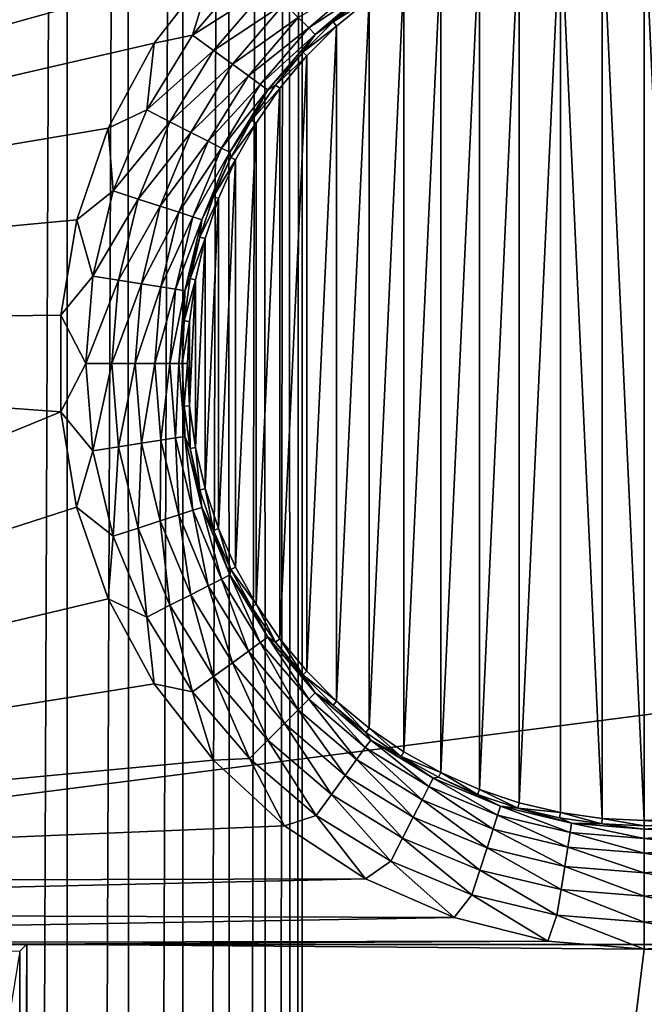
# Model space of a CAD drawing. Header units: metres. Extents: x -206 to 75, y -104 to 104.
# Tile 251 of 256: x -161 to -156, y 20 to 28. Entities that reach past the tile are written whole.
import ezdxf

# ---------------------------------------------------------------- set-up
doc = ezdxf.new("R2010")
doc.units = ezdxf.units.M
doc.layers.add('solid_01_1-CONSUMER_THERM_B_125288', color=7, linetype='CONTINUOUS')

msp = doc.modelspace()

# ---------------------------------------------------------------- linework, layer by layer
at = {"layer": 'solid_01_1-CONSUMER_THERM_B_125288'}
for points in [[(-158.776108, 66.195313), (-102.949013, 67.817345), (-158.757141, -66.251068)], [(-102.949013, 67.817345), (-158.757065, -66.804688), (-158.757141, -66.251068)], [(-102.949013, 67.817345), (-103.148926, 67.301086), (-158.757065, -66.804688)], [(-103.148926, 67.301086), (-103.25058, 66.756882), (-158.757065, -66.804688)], [(-103.25058, 66.756882), (-159.058624, -67.86515), (-158.858719, -67.348892)], [(-103.25058, 66.756882), (-103.250504, 66.203262), (-159.058624, -67.86515)], [(-103.25058, 66.756882), (-158.858719, -67.348892), (-158.757065, -66.804688)], [(-103.250504, 66.203262), (-103.231537, -66.243118), (-159.058624, -67.86515)], [(-158.877762, 65.651108), (-158.776108, 66.195313), (-158.858948, -65.706894)], [(-158.776108, 66.195313), (-158.757141, -66.251068), (-158.858948, -65.706894)], [(-159.077667, 65.13485), (-158.877762, 65.651108), (-159.059021, -65.190689)], [(-158.877762, 65.651108), (-158.858948, -65.706894), (-159.059021, -65.190689)], [(-159.369049, 64.664116), (-159.077667, 65.13485), (-159.350525, -64.720039)], [(-159.077667, 65.13485), (-159.059021, -65.190689), (-159.350525, -64.720039)], [(-159.741959, 64.254944), (-159.369049, 64.664116), (-159.723557, -64.310974)], [(-159.369049, 64.664116), (-159.350525, -64.720039), (-159.723557, -64.310974)], [(-160.183701, 63.921257), (-159.741959, 64.254944), (-160.16539, -63.977417)], [(-159.741959, 64.254944), (-159.723557, -64.310974), (-160.16539, -63.977417)], [(-160.67923, 63.674427), (-160.183701, 63.921257), (-160.660995, -63.730724)], [(-160.183701, 63.921257), (-160.16539, -63.977417), (-160.660995, -63.730724)], [(-161.211685, 63.52285), (-160.67923, 63.674427), (-161.193481, -63.579304)], [(-160.67923, 63.674427), (-160.660995, -63.730724), (-161.193481, -63.579304)], [(-173.500031, -37.518787, 108.5), (-88.500069, 37.481255, 108.5), (-173.500061, 37.481213, 108.5)], [(-173.500031, -37.518787, 108.5), (-88.500031, -37.518745, 108.5), (-88.500069, 37.481255, 108.5)], [(-171.602219, 30.54476, 63.5), (-90.397903, 30.544798, 63.5), (-170.501846, 20.279419, 63.5)], [(-91.49826, 20.279457, 63.5), (-170.501846, 20.279419, 63.5), (-90.397903, 30.544798, 63.5)], [(-158.256302, 29.151281, 6), (-166.98436, 29.30842, 6), (-170.007217, 25.261768, 6)], [(-158.911911, 28.723028, 6), (-158.256302, 29.151281, 6), (-170.007217, 25.261768, 6)], [(-159.488098, 28.192703, 6), (-158.911911, 28.723028, 6), (-170.007217, 25.261768, 6)], [(-157.0121, 21.424772, 12), (-156.679718, 28.61586, 12), (-157.012146, 28.537661, 12)], [(-156.679703, 21.346579, 12), (-156.679718, 28.61586, 12), (-157.0121, 21.424772, 12)], [(-156.340927, 21.29933, 12), (-156.340942, 28.663113, 12), (-156.679718, 28.61586, 12)], [(-156.340927, 21.29933, 12), (-156.679718, 28.61586, 12), (-156.679703, 21.346579, 12)], [(-156.340942, 28.663113, 12), (-156.000061, 21.283583, 12), (-156.000061, 28.67886, 12)], [(-156.340927, 21.29933, 12), (-156.000061, 21.283583, 12), (-156.340942, 28.663113, 12)], [(-156.000061, 28.67886, 12), (-156.000061, 21.283583, 12), (-155.65918, 21.299332, 12)], [(-156.000061, 28.67886, 12), (-155.65918, 21.299332, 12), (-155.659195, 28.663113, 12)], [(-157.33548, 21.533163, 12), (-157.012146, 28.537661, 12), (-157.335526, 28.429266, 12)], [(-157.0121, 21.424772, 12), (-157.012146, 28.537661, 12), (-157.33548, 21.533163, 12)], [(-157.648361, 21.671301, 12), (-157.335526, 28.429266, 12), (-157.648422, 28.291109, 12)], [(-157.33548, 21.533163, 12), (-157.335526, 28.429266, 12), (-157.648361, 21.671301, 12)], [(-157.946732, 21.837484, 12), (-157.648422, 28.291109, 12), (-157.946838, 28.124895, 12)], [(-157.648361, 21.671301, 12), (-157.648422, 28.291109, 12), (-157.946732, 21.837484, 12)], [(-159.969131, 27.574772, 6), (-159.488098, 28.192703, 6), (-170.007217, 25.261768, 6)], [(-159.6577, 27.638653, 6.024549), (-159.488098, 28.192703, 6), (-159.969131, 27.574772, 6)], [(-159.6577, 27.638653, 6.024549), (-159.19696, 28.178116, 6.024549), (-159.488098, 28.192703, 6)], [(-159.048035, 28.02919, 6.097567), (-159.19696, 28.178116, 6.024549), (-159.6577, 27.638653, 6.024549)], [(-158.802246, 27.7834, 6.372272), (-158.71759, 27.698746, 6.560308), (-158.259018, 28.090405, 6.560308)], [(-158.259018, 28.090405, 6.560308), (-158.71759, 27.698746, 6.560308), (-158.214874, 28.029657, 6.770193)], [(-158.228134, 22.030264, 12), (-157.946838, 28.124895, 12), (-158.228226, 27.93211, 12)], [(-157.946732, 21.837484, 12), (-157.946838, 28.124895, 12), (-158.228134, 22.030264, 12)], [(-159.048035, 28.02919, 6.097567), (-159.6577, 27.638653, 6.024549), (-159.48732, 27.514856, 6.097567)], [(-159.048035, 28.02919, 6.097567), (-159.48732, 27.514856, 6.097567), (-158.914246, 27.895401, 6.215427)], [(-158.71759, 27.698746, 6.560308), (-158.66449, 27.645651, 6.770193), (-158.214874, 28.029657, 6.770193)], [(-158.214874, 28.029657, 6.770193), (-158.66449, 27.645651, 6.770193), (-158.25473, 27.966885, 6.991273)], [(-158.66449, 27.645651, 6.770193), (-158.520584, 27.746115, 6.991273), (-158.25473, 27.966885, 6.991273)], [(-158.228226, 27.93211, 12), (-158.25473, 27.966885, 6.991273), (-158.520584, 27.746115, 6.991273)], [(-158.491318, 27.713636, 12), (-158.228226, 27.93211, 12), (-158.520584, 27.746115, 6.991273)], [(-158.491226, 22.248724, 12), (-158.228226, 27.93211, 12), (-158.491318, 27.713636, 12)], [(-158.228134, 22.030264, 12), (-158.228226, 27.93211, 12), (-158.491226, 22.248724, 12)], [(-159.48732, 27.514856, 6.097567), (-159.334244, 27.403645, 6.215427), (-158.914246, 27.895401, 6.215427)], [(-158.914246, 27.895401, 6.215427), (-159.334244, 27.403645, 6.215427), (-158.802246, 27.7834, 6.372272)], [(-159.334244, 27.403645, 6.215427), (-159.2061, 27.310541, 6.372272), (-158.802246, 27.7834, 6.372272)], [(-158.802246, 27.7834, 6.372272), (-159.2061, 27.310541, 6.372272), (-158.71759, 27.698746, 6.560308)], [(-158.66449, 27.645651, 6.770193), (-158.764954, 27.501755, 6.991273), (-158.520584, 27.746115, 6.991273)], [(-158.491318, 27.713636, 12), (-158.520584, 27.746115, 6.991273), (-158.764954, 27.501755, 6.991273)], [(-159.2061, 27.310541, 6.372272), (-159.109253, 27.240175, 6.560308), (-158.71759, 27.698746, 6.560308)], [(-158.71759, 27.698746, 6.560308), (-159.109253, 27.240175, 6.560308), (-158.66449, 27.645651, 6.770193)], [(-158.732834, 27.472111, 12), (-158.491318, 27.713636, 12), (-158.764954, 27.501755, 6.991273)], [(-158.732681, 22.490173, 12), (-158.491318, 27.713636, 12), (-158.732834, 27.472111, 12)], [(-158.491226, 22.248724, 12), (-158.491318, 27.713636, 12), (-158.732681, 22.490173, 12)], [(-160.028381, 27.033754, 6.024549), (-159.6577, 27.638653, 6.024549), (-159.969131, 27.574772, 6)], [(-159.48732, 27.514856, 6.097567), (-159.6577, 27.638653, 6.024549), (-160.028381, 27.033754, 6.024549)], [(-159.109253, 27.240175, 6.560308), (-159.048492, 27.196039, 6.770193), (-158.66449, 27.645651, 6.770193)], [(-158.66449, 27.645651, 6.770193), (-159.048492, 27.196039, 6.770193), (-158.764954, 27.501755, 6.991273)], [(-160.341888, 26.886093, 6), (-159.969131, 27.574772, 6), (-170.007217, 25.261768, 6)], [(-160.028381, 27.033754, 6.024549), (-159.969131, 27.574772, 6), (-160.341888, 26.886093, 6)], [(-159.48732, 27.514856, 6.097567), (-160.028381, 27.033754, 6.024549), (-159.840729, 26.938137, 6.097567)], [(-159.48732, 27.514856, 6.097567), (-159.840729, 26.938137, 6.097567), (-159.334244, 27.403645, 6.215427)], [(-159.048492, 27.196039, 6.770193), (-158.985718, 27.235891, 6.991273), (-158.764954, 27.501755, 6.991273)], [(-158.732834, 27.472111, 12), (-158.764954, 27.501755, 6.991273), (-158.985718, 27.235891, 6.991273)], [(-158.950775, 27.209633, 12), (-158.732834, 27.472111, 12), (-158.985718, 27.235891, 6.991273)], [(-158.950653, 22.752659, 12), (-158.732834, 27.472111, 12), (-158.950775, 27.209633, 12)], [(-158.732681, 22.490173, 12), (-158.732834, 27.472111, 12), (-158.950653, 22.752659, 12)], [(-159.840729, 26.938137, 6.097567), (-159.67215, 26.85224, 6.215427), (-159.334244, 27.403645, 6.215427)], [(-159.334244, 27.403645, 6.215427), (-159.67215, 26.85224, 6.215427), (-159.2061, 27.310541, 6.372272)], [(-159.67215, 26.85224, 6.215427), (-159.531006, 26.780329, 6.372272), (-159.2061, 27.310541, 6.372272)], [(-159.2061, 27.310541, 6.372272), (-159.531006, 26.780329, 6.372272), (-159.109253, 27.240175, 6.560308)], [(-159.531006, 26.780329, 6.372272), (-159.424347, 26.725979, 6.560308), (-159.109253, 27.240175, 6.560308)], [(-159.109253, 27.240175, 6.560308), (-159.424347, 26.725979, 6.560308), (-159.048492, 27.196039, 6.770193)], [(-159.424347, 26.725979, 6.560308), (-159.357437, 26.691891, 6.770193), (-159.048492, 27.196039, 6.770193)], [(-159.048492, 27.196039, 6.770193), (-159.357437, 26.691891, 6.770193), (-159.181015, 26.950792, 6.991273)], [(-159.048492, 27.196039, 6.770193), (-159.181015, 26.950792, 6.991273), (-158.985718, 27.235891, 6.991273)], [(-158.950775, 27.209633, 12), (-158.985718, 27.235891, 6.991273), (-159.181015, 26.950792, 6.991273)], [(-159.143967, 26.927565, 12), (-158.950775, 27.209633, 12), (-159.181015, 26.950792, 6.991273)], [(-159.14389, 23.034746, 12), (-158.950775, 27.209633, 12), (-159.143967, 26.927565, 12)], [(-158.950653, 22.752659, 12), (-158.950775, 27.209633, 12), (-159.14389, 23.034746, 12)], [(-160.299881, 26.378315, 6.024549), (-160.028381, 27.033754, 6.024549), (-160.341888, 26.886093, 6)], [(-159.840729, 26.938137, 6.097567), (-160.028381, 27.033754, 6.024549), (-160.299881, 26.378315, 6.024549)], [(-159.357437, 26.691891, 6.770193), (-159.349182, 26.64889, 6.991273), (-159.181015, 26.950792, 6.991273)], [(-159.143967, 26.927565, 12), (-159.181015, 26.950792, 6.991273), (-159.349182, 26.64889, 6.991273)], [(-160.596207, 26.145451, 6), (-160.341888, 26.886093, 6), (-170.007217, 25.261768, 6)], [(-160.299881, 26.378315, 6.024549), (-160.341888, 26.886093, 6), (-160.596207, 26.145451, 6)], [(-159.840729, 26.938137, 6.097567), (-160.299881, 26.378315, 6.024549), (-160.099579, 26.313231, 6.097567)], [(-159.840729, 26.938137, 6.097567), (-160.099579, 26.313231, 6.097567), (-159.67215, 26.85224, 6.215427)], [(-159.310211, 26.629066, 12), (-159.143967, 26.927565, 12), (-159.349182, 26.64889, 6.991273)], [(-159.310089, 23.333128, 12), (-159.143967, 26.927565, 12), (-159.310211, 26.629066, 12)], [(-159.14389, 23.034746, 12), (-159.143967, 26.927565, 12), (-159.310089, 23.333128, 12)], [(-160.099579, 26.313231, 6.097567), (-159.919632, 26.254765, 6.215427), (-159.67215, 26.85224, 6.215427)], [(-159.67215, 26.85224, 6.215427), (-159.919632, 26.254765, 6.215427), (-159.531006, 26.780329, 6.372272)], [(-159.919632, 26.254765, 6.215427), (-159.768982, 26.205816, 6.372272), (-159.531006, 26.780329, 6.372272)], [(-159.531006, 26.780329, 6.372272), (-159.768982, 26.205816, 6.372272), (-159.424347, 26.725979, 6.560308)], [(-159.768982, 26.205816, 6.372272), (-159.655121, 26.168823, 6.560308), (-159.424347, 26.725979, 6.560308)], [(-159.424347, 26.725979, 6.560308), (-159.655121, 26.168823, 6.560308), (-159.357437, 26.691891, 6.770193)], [(-159.655121, 26.168823, 6.560308), (-159.58371, 26.145618, 6.770193), (-159.357437, 26.691891, 6.770193)], [(-159.357437, 26.691891, 6.770193), (-159.58371, 26.145618, 6.770193), (-159.349182, 26.64889, 6.991273)], [(-159.58371, 26.145618, 6.770193), (-159.48877, 26.332758, 6.991273), (-159.349182, 26.64889, 6.991273)], [(-159.310211, 26.629066, 12), (-159.349182, 26.64889, 6.991273), (-159.48877, 26.332758, 6.991273)], [(-159.447968, 26.317074, 12), (-159.310211, 26.629066, 12), (-159.48877, 26.332758, 6.991273)], [(-159.447891, 23.645164, 12), (-159.310211, 26.629066, 12), (-159.447968, 26.317074, 12)], [(-159.310089, 23.333128, 12), (-159.310211, 26.629066, 12), (-159.447891, 23.645164, 12)], [(-160.4655, 25.688475, 6.024549), (-160.299881, 26.378315, 6.024549), (-160.596207, 26.145451, 6)], [(-160.099579, 26.313231, 6.097567), (-160.299881, 26.378315, 6.024549), (-160.4655, 25.688475, 6.024549)], [(-160.099579, 26.313231, 6.097567), (-160.4655, 25.688475, 6.024549), (-160.257477, 25.655527, 6.097567)], [(-160.099579, 26.313231, 6.097567), (-160.257477, 25.655527, 6.097567), (-159.919632, 26.254765, 6.215427)], [(-159.58371, 26.145618, 6.770193), (-159.598587, 26.005096, 6.991273), (-159.48877, 26.332758, 6.991273)], [(-159.447968, 26.317074, 12), (-159.48877, 26.332758, 6.991273), (-159.598587, 26.005096, 6.991273)], [(-159.556595, 25.992935, 12), (-159.447968, 26.317074, 12), (-159.598587, 26.005096, 6.991273)], [(-159.556549, 23.969353, 12), (-159.447968, 26.317074, 12), (-159.556595, 25.992935, 12)], [(-159.447891, 23.645164, 12), (-159.447968, 26.317074, 12), (-159.556549, 23.969353, 12)], [(-160.257477, 25.655527, 6.097567), (-160.070602, 25.625929, 6.215427), (-159.919632, 26.254765, 6.215427)], [(-159.919632, 26.254765, 6.215427), (-160.070602, 25.625929, 6.215427), (-159.768982, 26.205816, 6.372272)], [(-160.725159, 25.373049, 6), (-160.596207, 26.145451, 6), (-170.007217, 25.261768, 6)], [(-160.4655, 25.688475, 6.024549), (-160.596207, 26.145451, 6), (-160.725159, 25.373049, 6)], [(-160.070602, 25.625929, 6.215427), (-159.914154, 25.601151, 6.372272), (-159.768982, 26.205816, 6.372272)], [(-159.768982, 26.205816, 6.372272), (-159.914154, 25.601151, 6.372272), (-159.655121, 26.168823, 6.560308)], [(-159.914154, 25.601151, 6.372272), (-159.795914, 25.582422, 6.560308), (-159.655121, 26.168823, 6.560308)], [(-159.655121, 26.168823, 6.560308), (-159.795914, 25.582422, 6.560308), (-159.58371, 26.145618, 6.770193)], [(-159.795914, 25.582422, 6.560308), (-159.721741, 25.570677, 6.770193), (-159.58371, 26.145618, 6.770193)], [(-159.58371, 26.145618, 6.770193), (-159.721741, 25.570677, 6.770193), (-159.598587, 26.005096, 6.991273)], [(-159.721741, 25.570677, 6.770193), (-159.677704, 25.668699, 6.991273), (-159.598587, 26.005096, 6.991273)], [(-159.556595, 25.992935, 12), (-159.598587, 26.005096, 6.991273), (-159.677704, 25.668699, 6.991273)], [(-159.634827, 25.660206, 12), (-159.556595, 25.992935, 12), (-159.677704, 25.668699, 6.991273)], [(-159.634781, 24.301996, 12), (-159.556595, 25.992935, 12), (-159.634827, 25.660206, 12)], [(-159.556549, 23.969353, 12), (-159.556595, 25.992935, 12), (-159.634781, 24.301996, 12)], [(-160.521149, 24.98122, 6.024549), (-160.4655, 25.688475, 6.024549), (-160.725159, 25.373049, 6)], [(-160.257477, 25.655527, 6.097567), (-160.4655, 25.688475, 6.024549), (-160.521149, 24.98122, 6.024549)], [(-159.721741, 25.570677, 6.770193), (-159.725449, 25.326437, 6.991273), (-159.677704, 25.668699, 6.991273)], [(-159.634827, 25.660206, 12), (-159.677704, 25.668699, 6.991273), (-159.725449, 25.326437, 6.991273)], [(-160.257477, 25.655527, 6.097567), (-160.521149, 24.98122, 6.024549), (-160.310547, 24.98122, 6.097567)], [(-160.257477, 25.655527, 6.097567), (-160.310547, 24.98122, 6.097567), (-160.070602, 25.625929, 6.215427)], [(-160.310547, 24.98122, 6.097567), (-160.121338, 24.98122, 6.215427), (-160.070602, 25.625929, 6.215427)], [(-160.070602, 25.625929, 6.215427), (-160.121338, 24.98122, 6.215427), (-159.914154, 25.601151, 6.372272)], [(-160.121338, 24.98122, 6.215427), (-159.962936, 24.98122, 6.372272), (-159.914154, 25.601151, 6.372272)], [(-159.914154, 25.601151, 6.372272), (-159.962936, 24.98122, 6.372272), (-159.795914, 25.582422, 6.560308)], [(-159.681915, 25.322588, 12), (-159.634827, 25.660206, 12), (-159.725449, 25.326437, 6.991273)], [(-159.681885, 24.639635, 12), (-159.634827, 25.660206, 12), (-159.681915, 25.322588, 12)], [(-159.634781, 24.301996, 12), (-159.634827, 25.660206, 12), (-159.681885, 24.639635, 12)], [(-159.962936, 24.98122, 6.372272), (-159.843216, 24.98122, 6.560308), (-159.795914, 25.582422, 6.560308)], [(-159.795914, 25.582422, 6.560308), (-159.843216, 24.98122, 6.560308), (-159.721741, 25.570677, 6.770193)], [(-159.843216, 24.98122, 6.560308), (-159.768143, 24.98122, 6.770193), (-159.721741, 25.570677, 6.770193)], [(-159.721741, 25.570677, 6.770193), (-159.768143, 24.98122, 6.770193), (-159.725449, 25.326437, 6.991273)], [(-160.725204, 24.589958, 6), (-160.725159, 25.373049, 6), (-170.007217, 25.261768, 6)], [(-160.521149, 24.98122, 6.024549), (-160.725159, 25.373049, 6), (-160.725204, 24.589958, 6)], [(-159.768143, 24.98122, 6.770193), (-159.741409, 24.98123, 6.991273), (-159.725449, 25.326437, 6.991273)], [(-159.681915, 25.322588, 12), (-159.725449, 25.326437, 6.991273), (-159.741409, 24.98123, 6.991273)], [(-159.697693, 24.981142, 12), (-159.681915, 25.322588, 12), (-159.741409, 24.98123, 6.991273)], [(-159.681885, 24.639635, 12), (-159.681915, 25.322588, 12), (-159.697693, 24.981142, 12)], [(-160.725204, 24.589958, 6), (-170.007217, 25.261768, 6), (-170.003967, 20.781219, 6)], [(-160.4655, 24.273964, 6.024549), (-160.521149, 24.98122, 6.024549), (-160.725204, 24.589958, 6)], [(-160.310547, 24.98122, 6.097567), (-160.521149, 24.98122, 6.024549), (-160.4655, 24.273964, 6.024549)], [(-160.310547, 24.98122, 6.097567), (-160.4655, 24.273964, 6.024549), (-160.257477, 24.306911, 6.097567)], [(-160.310547, 24.98122, 6.097567), (-160.257477, 24.306911, 6.097567), (-160.121338, 24.98122, 6.215427)], [(-160.257477, 24.306911, 6.097567), (-160.070602, 24.33651, 6.215427), (-160.121338, 24.98122, 6.215427)], [(-160.121338, 24.98122, 6.215427), (-160.070602, 24.33651, 6.215427), (-159.962936, 24.98122, 6.372272)], [(-160.070602, 24.33651, 6.215427), (-159.914154, 24.361288, 6.372272), (-159.962936, 24.98122, 6.372272)], [(-159.962936, 24.98122, 6.372272), (-159.914154, 24.361288, 6.372272), (-159.843216, 24.98122, 6.560308)], [(-159.914154, 24.361288, 6.372272), (-159.795914, 24.380016, 6.560308), (-159.843216, 24.98122, 6.560308)], [(-159.843216, 24.98122, 6.560308), (-159.795914, 24.380016, 6.560308), (-159.768143, 24.98122, 6.770193)], [(-159.795914, 24.380016, 6.560308), (-159.721741, 24.391764, 6.770193), (-159.768143, 24.98122, 6.770193)], [(-159.768143, 24.98122, 6.770193), (-159.721741, 24.391764, 6.770193), (-159.741409, 24.98123, 6.991273)], [(-159.721741, 24.391764, 6.770193), (-159.725449, 24.636023, 6.991273), (-159.741409, 24.98123, 6.991273)], [(-159.697693, 24.981142, 12), (-159.741409, 24.98123, 6.991273), (-159.725449, 24.636023, 6.991273)], [(-159.681885, 24.639635, 12), (-159.697693, 24.981142, 12), (-159.725449, 24.636023, 6.991273)], [(-159.681885, 24.639635, 12), (-159.725449, 24.636023, 6.991273), (-159.677704, 24.29376, 6.991273)], [(-159.721741, 24.391764, 6.770193), (-159.677704, 24.29376, 6.991273), (-159.725449, 24.636023, 6.991273)], [(-159.634781, 24.301996, 12), (-159.681885, 24.639635, 12), (-159.677704, 24.29376, 6.991273)], [(-160.596344, 23.817541, 6), (-160.725204, 24.589958, 6), (-170.003967, 20.781219, 6)], [(-160.4655, 24.273964, 6.024549), (-160.725204, 24.589958, 6), (-160.596344, 23.817541, 6)], [(-159.795914, 24.380016, 6.560308), (-159.655121, 23.793617, 6.560308), (-159.721741, 24.391764, 6.770193)], [(-159.721741, 24.391764, 6.770193), (-159.58371, 23.81682, 6.770193), (-159.677704, 24.29376, 6.991273)], [(-159.655121, 23.793617, 6.560308), (-159.58371, 23.81682, 6.770193), (-159.721741, 24.391764, 6.770193)], [(-160.257477, 24.306911, 6.097567), (-160.099564, 23.649208, 6.097567), (-160.070602, 24.33651, 6.215427)], [(-160.099564, 23.649208, 6.097567), (-159.919632, 23.707676, 6.215427), (-160.070602, 24.33651, 6.215427)], [(-160.070602, 24.33651, 6.215427), (-159.919632, 23.707676, 6.215427), (-159.914154, 24.361288, 6.372272)], [(-159.919632, 23.707676, 6.215427), (-159.768982, 23.756622, 6.372272), (-159.914154, 24.361288, 6.372272)], [(-159.914154, 24.361288, 6.372272), (-159.768982, 23.756622, 6.372272), (-159.795914, 24.380016, 6.560308)], [(-159.768982, 23.756622, 6.372272), (-159.655121, 23.793617, 6.560308), (-159.795914, 24.380016, 6.560308)], [(-160.299881, 23.584126, 6.024549), (-160.4655, 24.273964, 6.024549), (-160.596344, 23.817541, 6)], [(-160.257477, 24.306911, 6.097567), (-160.4655, 24.273964, 6.024549), (-160.299881, 23.584126, 6.024549)], [(-160.257477, 24.306911, 6.097567), (-160.299881, 23.584126, 6.024549), (-160.099564, 23.649208, 6.097567)], [(-159.634781, 24.301996, 12), (-159.677704, 24.29376, 6.991273), (-159.598587, 23.957361, 6.991273)], [(-159.58371, 23.81682, 6.770193), (-159.598587, 23.957361, 6.991273), (-159.677704, 24.29376, 6.991273)], [(-159.556549, 23.969353, 12), (-159.634781, 24.301996, 12), (-159.598587, 23.957361, 6.991273)], [(-159.556549, 23.969353, 12), (-159.598587, 23.957361, 6.991273), (-159.48877, 23.6297, 6.991273)], [(-159.58371, 23.81682, 6.770193), (-159.48877, 23.6297, 6.991273), (-159.598587, 23.957361, 6.991273)], [(-159.447891, 23.645164, 12), (-159.556549, 23.969353, 12), (-159.48877, 23.6297, 6.991273)], [(-160.342117, 23.076868, 6), (-160.596344, 23.817541, 6), (-170.003967, 20.781219, 6)], [(-160.299881, 23.584126, 6.024549), (-160.596344, 23.817541, 6), (-160.342117, 23.076868, 6)], [(-159.919632, 23.707676, 6.215427), (-159.67215, 23.110201, 6.215427), (-159.768982, 23.756622, 6.372272)], [(-159.768982, 23.756622, 6.372272), (-159.531006, 23.18211, 6.372272), (-159.655121, 23.793617, 6.560308)], [(-159.67215, 23.110201, 6.215427), (-159.531006, 23.18211, 6.372272), (-159.768982, 23.756622, 6.372272)], [(-159.655121, 23.793617, 6.560308), (-159.424347, 23.236462, 6.560308), (-159.58371, 23.81682, 6.770193)], [(-159.531006, 23.18211, 6.372272), (-159.424347, 23.236462, 6.560308), (-159.655121, 23.793617, 6.560308)], [(-159.58371, 23.81682, 6.770193), (-159.357437, 23.27055, 6.770193), (-159.48877, 23.6297, 6.991273)], [(-159.424347, 23.236462, 6.560308), (-159.357437, 23.27055, 6.770193), (-159.58371, 23.81682, 6.770193)], [(-160.099564, 23.649208, 6.097567), (-159.840729, 23.024303, 6.097567), (-159.919632, 23.707676, 6.215427)], [(-159.840729, 23.024303, 6.097567), (-159.67215, 23.110201, 6.215427), (-159.919632, 23.707676, 6.215427)], [(-160.099564, 23.649208, 6.097567), (-160.299881, 23.584126, 6.024549), (-160.028381, 22.928686, 6.024549)], [(-160.099564, 23.649208, 6.097567), (-160.028381, 22.928686, 6.024549), (-159.840729, 23.024303, 6.097567)], [(-159.447891, 23.645164, 12), (-159.48877, 23.6297, 6.991273), (-159.349182, 23.313568, 6.991273)], [(-159.357437, 23.27055, 6.770193), (-159.349182, 23.313568, 6.991273), (-159.48877, 23.6297, 6.991273)], [(-159.310089, 23.333128, 12), (-159.447891, 23.645164, 12), (-159.349182, 23.313568, 6.991273)], [(-160.028381, 22.928686, 6.024549), (-160.299881, 23.584126, 6.024549), (-160.342117, 23.076868, 6)], [(-159.357437, 23.27055, 6.770193), (-159.18103, 23.011665, 6.991273), (-159.349182, 23.313568, 6.991273)], [(-159.14389, 23.034746, 12), (-159.310089, 23.333128, 12), (-159.349182, 23.313568, 6.991273)], [(-159.14389, 23.034746, 12), (-159.349182, 23.313568, 6.991273), (-159.18103, 23.011665, 6.991273)], [(-159.531006, 23.18211, 6.372272), (-159.2061, 22.651899, 6.372272), (-159.424347, 23.236462, 6.560308)], [(-159.424347, 23.236462, 6.560308), (-159.109238, 22.722265, 6.560308), (-159.357437, 23.27055, 6.770193)], [(-159.2061, 22.651899, 6.372272), (-159.109238, 22.722265, 6.560308), (-159.424347, 23.236462, 6.560308)], [(-159.357437, 23.27055, 6.770193), (-159.048492, 22.766401, 6.770193), (-159.18103, 23.011665, 6.991273)], [(-159.109238, 22.722265, 6.560308), (-159.048492, 22.766401, 6.770193), (-159.357437, 23.27055, 6.770193)], [(-159.67215, 23.110201, 6.215427), (-159.334244, 22.558796, 6.215427), (-159.531006, 23.18211, 6.372272)], [(-159.334244, 22.558796, 6.215427), (-159.2061, 22.651899, 6.372272), (-159.531006, 23.18211, 6.372272)], [(-159.969437, 22.388144, 6), (-160.342117, 23.076868, 6), (-170.003967, 20.781219, 6)], [(-160.028381, 22.928686, 6.024549), (-160.342117, 23.076868, 6), (-159.969437, 22.388144, 6)], [(-159.840729, 23.024303, 6.097567), (-159.487305, 22.447582, 6.097567), (-159.67215, 23.110201, 6.215427)], [(-159.487305, 22.447582, 6.097567), (-159.334244, 22.558796, 6.215427), (-159.67215, 23.110201, 6.215427)], [(-159.14389, 23.034746, 12), (-159.18103, 23.011665, 6.991273), (-158.985733, 22.726564, 6.991273)], [(-158.950653, 22.752659, 12), (-159.14389, 23.034746, 12), (-158.985733, 22.726564, 6.991273)], [(-159.840729, 23.024303, 6.097567), (-160.028381, 22.928686, 6.024549), (-159.6577, 22.323788, 6.024549)], [(-159.840729, 23.024303, 6.097567), (-159.6577, 22.323788, 6.024549), (-159.487305, 22.447582, 6.097567)], [(-159.048492, 22.766401, 6.770193), (-158.985733, 22.726564, 6.991273), (-159.18103, 23.011665, 6.991273)], [(-159.6577, 22.323788, 6.024549), (-160.028381, 22.928686, 6.024549), (-159.969437, 22.388144, 6)], [(-159.2061, 22.651899, 6.372272), (-158.802231, 22.179043, 6.372272), (-159.109238, 22.722265, 6.560308)], [(-159.109238, 22.722265, 6.560308), (-158.71759, 22.263695, 6.560308), (-159.048492, 22.766401, 6.770193)], [(-158.802231, 22.179043, 6.372272), (-158.71759, 22.263695, 6.560308), (-159.109238, 22.722265, 6.560308)], [(-159.048492, 22.766401, 6.770193), (-158.66449, 22.31679, 6.770193), (-158.985733, 22.726564, 6.991273)], [(-158.71759, 22.263695, 6.560308), (-158.66449, 22.31679, 6.770193), (-159.048492, 22.766401, 6.770193)], [(-158.950653, 22.752659, 12), (-158.985733, 22.726564, 6.991273), (-158.764954, 22.460701, 6.991273)], [(-158.66449, 22.31679, 6.770193), (-158.764954, 22.460701, 6.991273), (-158.985733, 22.726564, 6.991273)], [(-158.732681, 22.490173, 12), (-158.950653, 22.752659, 12), (-158.764954, 22.460701, 6.991273)], [(-159.334244, 22.558796, 6.215427), (-158.914246, 22.067039, 6.215427), (-159.2061, 22.651899, 6.372272)], [(-158.914246, 22.067039, 6.215427), (-158.802231, 22.179043, 6.372272), (-159.2061, 22.651899, 6.372272)], [(-159.487305, 22.447582, 6.097567), (-159.048035, 21.93325, 6.097567), (-159.334244, 22.558796, 6.215427)], [(-159.048035, 21.93325, 6.097567), (-158.914246, 22.067039, 6.215427), (-159.334244, 22.558796, 6.215427)], [(-158.491226, 22.248724, 12), (-158.732681, 22.490173, 12), (-158.764954, 22.460701, 6.991273)], [(-159.487305, 22.447582, 6.097567), (-159.6577, 22.323788, 6.024549), (-159.19696, 21.784325, 6.024549)], [(-159.487305, 22.447582, 6.097567), (-159.19696, 21.784325, 6.024549), (-159.048035, 21.93325, 6.097567)], [(-158.66449, 22.31679, 6.770193), (-158.520599, 22.216339, 6.991273), (-158.764954, 22.460701, 6.991273)], [(-158.491226, 22.248724, 12), (-158.764954, 22.460701, 6.991273), (-158.520599, 22.216339, 6.991273)], [(-159.48848, 21.770155, 6), (-159.969437, 22.388144, 6), (-170.003967, 20.781219, 6)], [(-159.6577, 22.323788, 6.024549), (-159.969437, 22.388144, 6), (-159.48848, 21.770155, 6)], [(-159.19696, 21.784325, 6.024549), (-159.6577, 22.323788, 6.024549), (-159.48848, 21.770155, 6)], [(-158.71759, 22.263695, 6.560308), (-158.259018, 21.872036, 6.560308), (-158.66449, 22.31679, 6.770193)], [(-158.66449, 22.31679, 6.770193), (-158.214874, 21.932783, 6.770193), (-158.520599, 22.216339, 6.991273)], [(-158.259018, 21.872036, 6.560308), (-158.214874, 21.932783, 6.770193), (-158.66449, 22.31679, 6.770193)], [(-158.802231, 22.179043, 6.372272), (-158.329376, 21.775185, 6.372272), (-158.71759, 22.263695, 6.560308)], [(-158.329376, 21.775185, 6.372272), (-158.259018, 21.872036, 6.560308), (-158.71759, 22.263695, 6.560308)], [(-158.491226, 22.248724, 12), (-158.520599, 22.216339, 6.991273), (-158.254745, 21.995569, 6.991273)], [(-158.228134, 22.030264, 12), (-158.491226, 22.248724, 12), (-158.254745, 21.995569, 6.991273)], [(-158.914246, 22.067039, 6.215427), (-158.422485, 21.647039, 6.215427), (-158.802231, 22.179043, 6.372272)], [(-158.422485, 21.647039, 6.215427), (-158.329376, 21.775185, 6.372272), (-158.802231, 22.179043, 6.372272)], [(-158.214874, 21.932783, 6.770193), (-158.254745, 21.995569, 6.991273), (-158.520599, 22.216339, 6.991273)], [(-159.048035, 21.93325, 6.097567), (-158.533691, 21.493969, 6.097567), (-158.914246, 22.067039, 6.215427)], [(-158.533691, 21.493969, 6.097567), (-158.422485, 21.647039, 6.215427), (-158.914246, 22.067039, 6.215427)], [(-158.228134, 22.030264, 12), (-158.254745, 21.995569, 6.991273), (-157.969635, 21.80027, 6.991273)], [(-157.946732, 21.837484, 12), (-158.228134, 22.030264, 12), (-157.969635, 21.80027, 6.991273)], [(-159.048035, 21.93325, 6.097567), (-159.19696, 21.784325, 6.024549), (-158.657486, 21.323578, 6.024549)], [(-159.048035, 21.93325, 6.097567), (-158.657486, 21.323578, 6.024549), (-158.533691, 21.493969, 6.097567)], [(-158.259018, 21.872036, 6.560308), (-157.744812, 21.556938, 6.560308), (-158.214874, 21.932783, 6.770193)], [(-158.214874, 21.932783, 6.770193), (-157.969635, 21.80027, 6.991273), (-158.254745, 21.995569, 6.991273)], [(-158.214874, 21.932783, 6.770193), (-157.710724, 21.623842, 6.770193), (-157.969635, 21.80027, 6.991273)], [(-157.744812, 21.556938, 6.560308), (-157.710724, 21.623842, 6.770193), (-158.214874, 21.932783, 6.770193)], [(-158.329376, 21.775185, 6.372272), (-157.799164, 21.45027, 6.372272), (-158.259018, 21.872036, 6.560308)], [(-157.799164, 21.45027, 6.372272), (-157.744812, 21.556938, 6.560308), (-158.259018, 21.872036, 6.560308)], [(-158.912369, 21.239761, 6), (-159.48848, 21.770155, 6), (-170.003967, 20.781219, 6)], [(-159.19696, 21.784325, 6.024549), (-159.48848, 21.770155, 6), (-158.912369, 21.239761, 6)], [(-158.657486, 21.323578, 6.024549), (-159.19696, 21.784325, 6.024549), (-158.912369, 21.239761, 6)], [(-158.422485, 21.647039, 6.215427), (-157.871078, 21.309137, 6.215427), (-158.329376, 21.775185, 6.372272)], [(-157.871078, 21.309137, 6.215427), (-157.799164, 21.45027, 6.372272), (-158.329376, 21.775185, 6.372272)], [(-157.648361, 21.671301, 12), (-157.946732, 21.837484, 12), (-157.969635, 21.80027, 6.991273)], [(-157.710724, 21.623842, 6.770193), (-157.66774, 21.632111, 6.991273), (-157.969635, 21.80027, 6.991273)], [(-157.648361, 21.671301, 12), (-157.969635, 21.80027, 6.991273), (-157.66774, 21.632111, 6.991273)], [(-158.533691, 21.493969, 6.097567), (-157.95697, 21.140554, 6.097567), (-158.422485, 21.647039, 6.215427)], [(-157.95697, 21.140554, 6.097567), (-157.871078, 21.309137, 6.215427), (-158.422485, 21.647039, 6.215427)], [(-157.744812, 21.556938, 6.560308), (-157.187668, 21.326157, 6.560308), (-157.710724, 21.623842, 6.770193)], [(-157.710724, 21.623842, 6.770193), (-157.164459, 21.39757, 6.770193), (-157.66774, 21.632111, 6.991273)], [(-157.187668, 21.326157, 6.560308), (-157.164459, 21.39757, 6.770193), (-157.710724, 21.623842, 6.770193)], [(-157.648361, 21.671301, 12), (-157.66774, 21.632111, 6.991273), (-157.351608, 21.492523, 6.991273)], [(-157.164459, 21.39757, 6.770193), (-157.351608, 21.492523, 6.991273), (-157.66774, 21.632111, 6.991273)], [(-157.33548, 21.533163, 12), (-157.648361, 21.671301, 12), (-157.351608, 21.492523, 6.991273)], [(-157.799164, 21.45027, 6.372272), (-157.224655, 21.212299, 6.372272), (-157.744812, 21.556938, 6.560308)], [(-157.224655, 21.212299, 6.372272), (-157.187668, 21.326157, 6.560308), (-157.744812, 21.556938, 6.560308)], [(-157.33548, 21.533163, 12), (-157.351608, 21.492523, 6.991273), (-157.023941, 21.3827, 6.991273)], [(-157.0121, 21.424772, 12), (-157.33548, 21.533163, 12), (-157.023941, 21.3827, 6.991273)], [(-158.533691, 21.493969, 6.097567), (-158.657486, 21.323578, 6.024549), (-158.052597, 20.952896, 6.024549)], [(-158.533691, 21.493969, 6.097567), (-158.052597, 20.952896, 6.024549), (-157.95697, 21.140554, 6.097567)], [(-157.871078, 21.309137, 6.215427), (-157.273605, 21.061655, 6.215427), (-157.799164, 21.45027, 6.372272)], [(-157.273605, 21.061655, 6.215427), (-157.224655, 21.212299, 6.372272), (-157.799164, 21.45027, 6.372272)], [(-157.164459, 21.39757, 6.770193), (-157.023941, 21.3827, 6.991273), (-157.351608, 21.492523, 6.991273)], [(-157.187668, 21.326157, 6.560308), (-156.601257, 21.185375, 6.560308), (-157.164459, 21.39757, 6.770193)], [(-157.164459, 21.39757, 6.770193), (-156.589523, 21.259537, 6.770193), (-157.023941, 21.3827, 6.991273)], [(-156.601257, 21.185375, 6.560308), (-156.589523, 21.259537, 6.770193), (-157.164459, 21.39757, 6.770193)], [(-156.679703, 21.346579, 12), (-157.0121, 21.424772, 12), (-157.023941, 21.3827, 6.991273)], [(-156.589523, 21.259537, 6.770193), (-156.687561, 21.303581, 6.991273), (-157.023941, 21.3827, 6.991273)], [(-156.679703, 21.346579, 12), (-157.023941, 21.3827, 6.991273), (-156.687561, 21.303581, 6.991273)], [(-158.657486, 21.323578, 6.024549), (-158.912369, 21.239761, 6), (-158.256805, 20.81143, 6)], [(-158.052597, 20.952896, 6.024549), (-158.657486, 21.323578, 6.024549), (-158.256805, 20.81143, 6)], [(-157.95697, 21.140554, 6.097567), (-157.332077, 20.88171, 6.097567), (-157.871078, 21.309137, 6.215427)], [(-157.332077, 20.88171, 6.097567), (-157.273605, 21.061655, 6.215427), (-157.871078, 21.309137, 6.215427)], [(-157.224655, 21.212299, 6.372272), (-156.619995, 21.067133, 6.372272), (-157.187668, 21.326157, 6.560308)], [(-156.619995, 21.067133, 6.372272), (-156.601257, 21.185375, 6.560308), (-157.187668, 21.326157, 6.560308)], [(-156.679703, 21.346579, 12), (-156.687561, 21.303581, 6.991273), (-156.345261, 21.255833, 6.991273)], [(-156.589523, 21.259537, 6.770193), (-156.345261, 21.255833, 6.991273), (-156.687561, 21.303581, 6.991273)], [(-156.340927, 21.29933, 12), (-156.679703, 21.346579, 12), (-156.345261, 21.255833, 6.991273)], [(-156.340927, 21.29933, 12), (-156.345261, 21.255833, 6.991273), (-156.000061, 21.239872, 6.991273)], [(-156.340927, 21.29933, 12), (-156.000061, 21.239872, 6.991273), (-156.000061, 21.283583, 12)], [(-155.65918, 21.299332, 12), (-156.000061, 21.283583, 12), (-155.654846, 21.255833, 6.991273)], [(-156.000061, 21.283583, 12), (-156.000061, 21.239872, 6.991273), (-155.654846, 21.255833, 6.991273)], [(-158.256805, 20.81143, 6), (-158.912369, 21.239761, 6), (-170.003967, 20.781219, 6)], [(-157.273605, 21.061655, 6.215427), (-156.644775, 20.910686, 6.215427), (-157.224655, 21.212299, 6.372272)], [(-156.644775, 20.910686, 6.215427), (-156.619995, 21.067133, 6.372272), (-157.224655, 21.212299, 6.372272)], [(-156.601257, 21.185375, 6.560308), (-156.000061, 21.13806, 6.560308), (-156.589523, 21.259537, 6.770193)], [(-156.589523, 21.259537, 6.770193), (-156.000061, 21.213146, 6.770193), (-156.345261, 21.255833, 6.991273)], [(-156.000061, 21.13806, 6.560308), (-156.000061, 21.213146, 6.770193), (-156.589523, 21.259537, 6.770193)], [(-156.000061, 21.213146, 6.770193), (-156.000061, 21.239872, 6.991273), (-156.345261, 21.255833, 6.991273)], [(-155.410599, 21.259539, 6.770193), (-156.000061, 21.239872, 6.991273), (-156.000061, 21.213146, 6.770193)], [(-155.410599, 21.259539, 6.770193), (-155.654846, 21.255833, 6.991273), (-156.000061, 21.239872, 6.991273)], [(-155.398849, 21.185375, 6.560308), (-155.410599, 21.259539, 6.770193), (-156.000061, 21.213146, 6.770193)], [(-155.398849, 21.185375, 6.560308), (-156.000061, 21.213146, 6.770193), (-156.000061, 21.13806, 6.560308)], [(-157.95697, 21.140554, 6.097567), (-158.052597, 20.952896, 6.024549), (-157.397156, 20.681404, 6.024549)], [(-157.95697, 21.140554, 6.097567), (-157.397156, 20.681404, 6.024549), (-157.332077, 20.88171, 6.097567)], [(-156.619995, 21.067133, 6.372272), (-156.000061, 21.018343, 6.372272), (-156.601257, 21.185375, 6.560308)], [(-156.000061, 21.018343, 6.372272), (-156.000061, 21.13806, 6.560308), (-156.601257, 21.185375, 6.560308)], [(-155.380127, 21.067133, 6.372272), (-155.398849, 21.185375, 6.560308), (-156.000061, 21.13806, 6.560308)], [(-155.380127, 21.067133, 6.372272), (-156.000061, 21.13806, 6.560308), (-156.000061, 21.018343, 6.372272)], [(-157.332077, 20.88171, 6.097567), (-156.674362, 20.72381, 6.097567), (-157.273605, 21.061655, 6.215427)], [(-156.674362, 20.72381, 6.097567), (-156.644775, 20.910686, 6.215427), (-157.273605, 21.061655, 6.215427)], [(-156.644775, 20.910686, 6.215427), (-156.000061, 20.859947, 6.215427), (-156.619995, 21.067133, 6.372272)], [(-156.000061, 20.859947, 6.215427), (-156.000061, 21.018343, 6.372272), (-156.619995, 21.067133, 6.372272)], [(-155.355347, 20.910686, 6.215427), (-155.380127, 21.067133, 6.372272), (-156.000061, 21.018343, 6.372272)], [(-155.355347, 20.910686, 6.215427), (-156.000061, 21.018343, 6.372272), (-156.000061, 20.859947, 6.215427)], [(-158.052597, 20.952896, 6.024549), (-158.256805, 20.81143, 6), (-157.539673, 20.496847, 6)], [(-157.397156, 20.681404, 6.024549), (-158.052597, 20.952896, 6.024549), (-157.539673, 20.496847, 6)], [(-156.674362, 20.72381, 6.097567), (-156.000061, 20.67074, 6.097567), (-156.644775, 20.910686, 6.215427)], [(-156.000061, 20.67074, 6.097567), (-156.000061, 20.859947, 6.215427), (-156.644775, 20.910686, 6.215427)], [(-155.325745, 20.72381, 6.097567), (-155.355347, 20.910686, 6.215427), (-156.000061, 20.859947, 6.215427)], [(-158.256805, 20.81143, 6), (-170.003967, 20.781219, 6), (-170.000061, 20.538677, 6.00003)], [(-157.539673, 20.496847, 6), (-158.256805, 20.81143, 6), (-170.000061, 20.538677, 6.00003)], [(-157.332077, 20.88171, 6.097567), (-157.397156, 20.681404, 6.024549), (-156.707321, 20.515789, 6.024549)], [(-157.332077, 20.88171, 6.097567), (-156.707321, 20.515789, 6.024549), (-156.674362, 20.72381, 6.097567)], [(-155.325745, 20.72381, 6.097567), (-156.000061, 20.859947, 6.215427), (-156.000061, 20.67074, 6.097567)], [(-156.674362, 20.72381, 6.097567), (-156.707321, 20.515789, 6.024549), (-156.000061, 20.460127, 6.024549)], [(-156.674362, 20.72381, 6.097567), (-156.000061, 20.460127, 6.024549), (-156.000061, 20.67074, 6.097567)], [(-155.325745, 20.72381, 6.097567), (-156.000061, 20.67074, 6.097567), (-155.292801, 20.515791, 6.024549)], [(-157.397156, 20.681404, 6.024549), (-157.539673, 20.496847, 6), (-156.780548, 20.304592, 6)], [(-156.707321, 20.515789, 6.024549), (-157.397156, 20.681404, 6.024549), (-156.780548, 20.304592, 6)], [(-155.292801, 20.515791, 6.024549), (-156.000061, 20.67074, 6.097567), (-156.000061, 20.460127, 6.024549)], [(-157.539673, 20.496847, 6), (-170.000061, 20.538677, 6.00003), (-170.000061, 20.281216, 6)], [(-156.780548, 20.304592, 6), (-157.539673, 20.496847, 6), (-170.000061, 20.281216, 6)], [(-156.707321, 20.515789, 6.024549), (-156.780548, 20.304592, 6), (-156.000061, 20.23991, 6)], [(-156.000061, 20.460127, 6.024549), (-156.707321, 20.515789, 6.024549), (-156.000061, 20.23991, 6)], [(-155.292801, 20.515791, 6.024549), (-156.000061, 20.460127, 6.024549), (-155.220108, 20.304502, 6)], [(-156.000061, 20.460127, 6.024549), (-156.000061, 20.23991, 6), (-155.220108, 20.304502, 6)], [(-170.501846, 18.983009, 63.5), (-91.49826, 20.279457, 63.5), (-91.49826, 18.983047, 63.5)], [(-170.501846, 18.983009, 63.5), (-170.501846, 20.279419, 63.5), (-91.49826, 20.279457, 63.5)], [(-156.780548, 20.304592, 6), (-170.000061, 20.281216, 6), (-161.000061, 20.281219, 6)], [(-161.057663, 20.223621, 12.6), (-161.000061, 20.281219, 6), (-170.000061, 20.281216, 6)], [(-161.057663, 20.223621, 12.6), (-161.057648, 9.912987, 12.6), (-161.000061, 20.281219, 6)], [(-161.047546, 8.332682, 11.442317), (-161.000061, 20.281219, 6), (-161.057648, 9.912987, 12.6)], [(-161.039261, 6.619921, 10.493666), (-161.000061, 20.281219, 6), (-161.047546, 8.332682, 11.442317)], [(-161.032928, 4.799777, 9.768003), (-161.000061, 20.281219, 6), (-161.039261, 6.619921, 10.493666)], [(-161.028656, 2.903557, 9.27799), (-161.000061, 20.281219, 6), (-161.032928, 4.799777, 9.768003)], [(-161.028656, -2.941118, 9.27799), (-161.000046, -20.318781, 6), (-161.000061, 20.281219, 6)], [(-161.026505, 0.960923, 9.030996), (-161.000061, 20.281219, 6), (-161.028656, 2.903557, 9.27799)], [(-161.028656, -2.941118, 9.27799), (-161.000061, 20.281219, 6), (-161.026505, -0.998484, 9.030996)], [(-161.026505, -0.998484, 9.030996), (-161.000061, 20.281219, 6), (-161.026505, 0.960923, 9.030996)], [(-156.780548, 20.304592, 6), (-161.000061, 20.281219, 6), (-156.000061, 20.23991, 6)], [(-156.000061, 20.23991, 6), (-161.000061, 20.281219, 6), (-161.000046, -20.318781, 6)], [(-106.780556, 20.304617, 6), (-155.220108, 20.304502, 6), (-156.000061, 20.23991, 6)], [(-106.780556, 20.304617, 6), (-156.000061, 20.23991, 6), (-106.000061, 20.239935, 6)], [(-161.057663, 20.223621, 12.6), (-162.742462, 9.912986, 12.6), (-161.057648, 9.912987, 12.6)], [(-106.000061, 20.239935, 6), (-156.000061, 20.23991, 6), (-161.000046, -20.318781, 6)], [(-156.000046, -20.277468, 6), (-106.000061, 20.239935, 6), (-161.000046, -20.318781, 6)]]:
    msp.add_3dface(points, dxfattribs=at)

doc.saveas('drawing.dxf')
